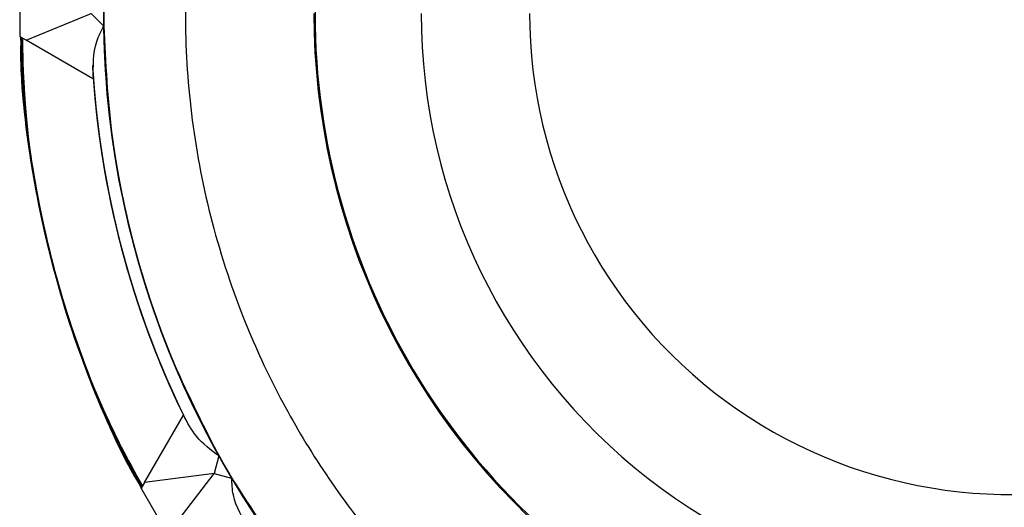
# Model space of a CAD drawing. Header units: millimetres. Extents: x 0 to 841, y 0 to 594.
# Tile 44 of 256: x 104.047 to 105.717, y 551.671 to 552.498. Entities that reach past the tile are written whole.
import ezdxf

# ---------------------------------------------------------------- set-up
doc = ezdxf.new("R2010")
doc.units = ezdxf.units.MM
doc.layers.add('TRAIT-FORT', color=4, linetype='Continuous', lineweight=25)

msp = doc.modelspace()

# ---------------------------------------------------------------- linework, layer by layer
at = {"layer": 'TRAIT-FORT', "color": 4, "linetype": 'Continuous', "lineweight": 25}
for p, q in [((104.0479, 552.469), (104.0479, 552.549)), ((104.0577, 552.4634), (104.1679, 552.509)), ((104.1679, 552.509), (104.1895, 552.4874)), ((104.0577, 552.4634), (104.0479, 552.469)), ((104.1719, 552.3974), (104.0577, 552.4634)), ((104.2586, 551.7134), (104.3246, 551.8277)), ((104.3848, 551.7585), (104.3769, 551.729)), ((104.3769, 551.729), (104.2586, 551.7134)), ((104.3043, 551.6344), (104.3769, 551.729)), ((104.3769, 551.729), (104.4064, 551.7211)), ((104.2586, 551.7134), (104.253, 551.7036)), ((104.293, 551.6344), (104.253, 551.7036))]:
    msp.add_line(p, q, dxfattribs=at)
for centre, radius, start, end in [((105.7279, 552.509), 1.5386, 30.4796, 269.1961), ((105.7279, 552.509), 1.5386, 30.4796, 239.196), ((105.7279, 552.509), 1.5386, 30.4796, 209.196), ((105.7279, 552.509), 1.5386, 60.804, 279.1019), ((105.7279, 552.509), 1.5386, 30.8039, 279.1019), ((105.7279, 552.509), 1.5386, 30.4796, 279.1019), ((105.7279, 552.509), 1.5386, 90.8039, 279.1019), ((105.7279, 552.509), 1.5386, 120.8039, 279.1019), ((105.7279, 552.509), 1.18, 89.9999, 281.9034), ((105.7279, 552.509), 1.5386, 150.804, 279.1019), ((105.7279, 552.509), 1.182, 179.9998, 281.8829), ((105.7279, 552.509), 1, 180, 284.0865), ((105.7279, 552.509), 0.816, 180, 287.3534), ((105.7279, 552.509), 1.5386, 180.804, 279.1019), ((105.7279, 552.509), 1.68, 181.3738, 208.6263), ((105.728, 552.509), 1.5601, 183.2398, 205.8976), ((105.7279, 552.509), 1.56, 183.4096, 205.898), ((105.7279, 552.509), 1.56, 183.4898, 205.8978), ((105.7279, 552.509), 1.56, 183.5877, 205.8978), ((105.7279, 552.509), 1.56, 183.7249, 205.8979), ((105.7279, 552.509), 1.56, 183.7511, 205.898), ((105.7279, 552.509), 1.56, 184.1019, 205.8979), ((105.7279, 552.509), 1.56, 184.1019, 205.8979), ((105.7279, 552.509), 1.56, 184.1018, 205.898), ((105.7279, 552.509), 1.56, 184.1021, 205.8977), ((105.7279, 552.509), 1.56, 184.1017, 205.8981), ((105.7279, 552.509), 1.56, 184.1019, 205.8978), ((105.7279, 552.509), 1.56, 184.1021, 205.8977), ((105.7279, 552.509), 1.56, 184.1017, 205.898), ((105.7279, 552.509), 1.56, 184.102, 205.8978), ((105.7279, 552.509), 1.56, 184.1018, 205.898), ((105.7278, 552.509), 1.5599, 184.1015, 206.3687), ((105.7279, 552.509), 1.56, 184.1017, 205.8981), ((105.728, 552.509), 1.5601, 184.1021, 205.8976), ((105.7279, 552.509), 1.5386, 210.804, 279.1018)]:
    msp.add_arc(centre, radius, start, end, dxfattribs=at)
for points, knots in [([(107.053, 553.2894), (107.0223, 553.3385), (106.9574, 553.442), (106.8336, 553.5844), (106.6989, 553.7069), (106.5612, 553.8055), (106.4258, 553.8831), (106.2824, 553.9471), (106.132, 553.9963), (105.9775, 554.03), (105.8213, 554.0474), (105.6653, 554.0489), (105.4967, 554.0335), (105.3183, 553.9964), (105.136, 553.9334), (104.9661, 553.8501), (104.8076, 553.7469), (104.6601, 553.6225), (104.5369, 553.4883), (104.4373, 553.3513), (104.3587, 553.2166), (104.2937, 553.0736), (104.2435, 552.9236), (104.2087, 552.7692), (104.1902, 552.6132), (104.1876, 552.4573), (104.2018, 552.2885), (104.238, 552.11), (104.2985, 551.9266), (104.3563, 551.814), (104.3848, 551.7585)], [0, 0, 0, 0, 0.036165, 0.07631, 0.117575, 0.149818, 0.182065, 0.214987, 0.247914, 0.280836, 0.313763, 0.346006, 0.378253, 0.419514, 0.459659, 0.49861, 0.537556, 0.577701, 0.618965, 0.651208, 0.683456, 0.716378, 0.749305, 0.782227, 0.815154, 0.847396, 0.879644, 0.920904, 0.96105, 1, 1, 1, 1]), ([(106.4784, 553.8521), (106.423, 553.8806), (106.3103, 553.9384), (106.1269, 553.9989), (105.9484, 554.0351), (105.7797, 554.0493), (105.6237, 554.0467), (105.4677, 554.0282), (105.3134, 553.9935), (105.1634, 553.9432), (105.0204, 553.8782), (104.8856, 553.7996), (104.7486, 553.7), (104.6144, 553.5768), (104.49, 553.4293), (104.3868, 553.2708), (104.3035, 553.1009), (104.2405, 552.9186), (104.2034, 552.7402), (104.188, 552.5716), (104.1895, 552.4156), (104.2069, 552.2595), (104.2406, 552.1049), (104.2898, 551.9545), (104.3538, 551.8111), (104.4314, 551.6757), (104.53, 551.5381), (104.6523, 551.403), (104.7989, 551.2776), (104.9567, 551.1733), (105.126, 551.0888), (105.3079, 551.0245), (105.486, 550.9863), (105.6546, 550.9693), (105.8103, 550.9712), (105.9165, 550.9784), (105.9696, 550.9897), (105.9713, 550.99)], [0, 0, 0, 0, 0.0318821, 0.0647441, 0.098523, 0.1249169, 0.1513145, 0.1782646, 0.2052186, 0.2321687, 0.2591222, 0.2855164, 0.311914, 0.3456895, 0.378552, 0.4104372, 0.4423182, 0.4751813, 0.5089601, 0.5353542, 0.5617518, 0.5887018, 0.6156557, 0.6426053, 0.6695591, 0.6959535, 0.722351, 0.7561264, 0.7889891, 0.8208739, 0.8527555, 0.8856183, 0.9193971, 0.9457911, 0.9721887, 0.9991388, 1, 1, 1, 1]), ([(107.0537, 553.2894), (107.0207, 553.3414), (106.9532, 553.4477), (106.826, 553.5921), (106.6904, 553.7137), (106.552, 553.8113), (106.4162, 553.888), (106.2723, 553.951), (106.1216, 553.9991), (105.9668, 554.0317), (105.8105, 554.048), (105.6545, 554.0485), (105.486, 554.0319), (105.3079, 553.9935), (105.126, 553.9292), (104.9567, 553.8447), (104.7989, 553.7404), (104.6523, 553.615), (104.53, 553.4799), (104.4314, 553.3423), (104.3538, 553.2069), (104.2898, 553.0635), (104.2406, 552.9131), (104.2069, 552.7586), (104.1895, 552.6024), (104.188, 552.4464), (104.2034, 552.2778), (104.2405, 552.0994), (104.3035, 551.9171), (104.3868, 551.7472), (104.49, 551.5887), (104.6144, 551.4412), (104.7486, 551.318), (104.8856, 551.2184), (105.0203, 551.1398), (105.1634, 551.0748), (105.3134, 551.0245), (105.4677, 550.9899), (105.6237, 550.9711), (105.7795, 550.9697), (105.8958, 550.9758), (105.9588, 550.9892), (105.9713, 550.9918)], [0, 0, 0, 0, 0.0276673, 0.0565201, 0.0861779, 0.1093512, 0.1325283, 0.15619, 0.179855, 0.203517, 0.2271821, 0.2503557, 0.2735325, 0.3031871, 0.3320402, 0.3600345, 0.3880263, 0.4168796, 0.4465369, 0.4697103, 0.492887, 0.516549, 0.5402142, 0.5638759, 0.5875413, 0.6107152, 0.6338918, 0.6635463, 0.6923995, 0.7203937, 0.7483853, 0.7772385, 0.8068959, 0.8300698, 0.8532465, 0.8769084, 0.9005734, 0.9242353, 0.9479005, 0.9710741, 0.9942508, 1, 1, 1, 1]), ([(107.0516, 553.2894), (107.0401, 553.3097), (107.0033, 553.375), (106.9183, 553.4879), (106.7959, 553.6226), (106.6482, 553.7468), (106.4897, 553.8501), (106.3198, 553.9334), (106.1375, 553.9964), (105.9591, 554.0335), (105.7905, 554.0489), (105.6345, 554.0474), (105.4783, 554.03), (105.3238, 553.9963), (105.1734, 553.9471), (105.03, 553.8831), (104.8946, 553.8055), (104.757, 553.7069), (104.6219, 553.5846), (104.4965, 553.438), (104.3922, 553.2802), (104.3077, 553.1109), (104.2435, 552.929), (104.2051, 552.7509), (104.1885, 552.5824), (104.1889, 552.4264), (104.2052, 552.2701), (104.2378, 552.1153), (104.2859, 551.9646), (104.3489, 551.8207), (104.4256, 551.6849), (104.5232, 551.5465), (104.6446, 551.4106), (104.7903, 551.2842), (104.9474, 551.1787), (105.116, 551.0931), (105.2975, 551.0275), (105.4753, 550.988), (105.6438, 550.9698), (105.7995, 550.9705), (105.9093, 550.9777), (105.9661, 550.9895), (105.9713, 550.9905)], [0, 0, 0, 0, 0.010495, 0.033677, 0.063338, 0.092197, 0.120197, 0.148195, 0.177054, 0.206717, 0.229896, 0.253077, 0.276744, 0.300414, 0.324081, 0.347751, 0.37093, 0.394111, 0.423772, 0.452631, 0.480631, 0.508629, 0.537488, 0.567152, 0.59033, 0.613512, 0.637179, 0.660849, 0.684515, 0.708185, 0.731364, 0.754546, 0.784206, 0.813066, 0.841066, 0.869063, 0.897922, 0.927586, 0.950765, 0.973946, 0.997613, 1, 1, 1, 1]), ([(107.0494, 553.2969), (107.0156, 553.3493), (106.947, 553.4557), (106.8184, 553.5998), (106.682, 553.7204), (106.5429, 553.8171), (106.4065, 553.8928), (106.2621, 553.9548), (106.1111, 554.0019), (105.9561, 554.0333), (105.7997, 554.0485), (105.6437, 554.0479), (105.4753, 554.0301), (105.2975, 553.9905), (105.116, 553.9249), (104.9474, 553.8393), (104.7903, 553.7338), (104.6446, 553.6074), (104.5232, 553.4715), (104.4256, 553.3332), (104.3489, 553.1973), (104.2859, 553.0534), (104.2378, 552.9027), (104.2052, 552.7479), (104.1889, 552.5916), (104.1885, 552.4356), (104.2051, 552.2671), (104.2435, 552.089), (104.3077, 551.9071), (104.3922, 551.7378), (104.4965, 551.58), (104.6219, 551.4334), (104.757, 551.3111), (104.8946, 551.2125), (105.03, 551.1349), (105.1734, 551.0709), (105.3238, 551.0217), (105.4783, 550.9881), (105.6345, 550.9703), (105.7903, 550.9702), (105.903, 550.9766), (105.9623, 550.9894), (105.9713, 550.9914)], [0, 0, 0, 0, 0.0280291, 0.056919, 0.0866153, 0.1098191, 0.1330262, 0.1567189, 0.180415, 0.2041078, 0.2278038, 0.2510077, 0.2742148, 0.3039082, 0.3327988, 0.3608298, 0.3888582, 0.4177489, 0.4474452, 0.4706489, 0.4938561, 0.5175485, 0.5412449, 0.5649378, 0.5886334, 0.6118373, 0.6350444, 0.6647379, 0.6936284, 0.7216597, 0.7496878, 0.7785783, 0.8082745, 0.8314784, 0.8546854, 0.8783782, 0.9020741, 0.925767, 0.949463, 0.9726669, 0.995874, 1, 1, 1, 1]), ([(107.0517, 553.2894), (107.0421, 553.3067), (107.0074, 553.369), (106.9251, 553.4795), (106.8037, 553.6151), (106.6568, 553.7403), (106.4991, 553.8447), (106.3298, 553.9292), (106.1479, 553.9935), (105.9698, 554.0319), (105.8013, 554.0485), (105.6453, 554.048), (105.489, 554.0317), (105.3342, 553.9991), (105.1835, 553.951), (105.0396, 553.888), (104.9038, 553.8113), (104.7654, 553.7137), (104.6295, 553.5923), (104.5031, 553.4466), (104.3976, 553.2895), (104.312, 553.1209), (104.2464, 552.9394), (104.2068, 552.7616), (104.189, 552.5932), (104.1884, 552.4372), (104.2036, 552.2808), (104.2351, 552.1258), (104.2821, 551.9748), (104.3441, 551.8304), (104.4198, 551.694), (104.5165, 551.555), (104.6371, 551.4185), (104.7812, 551.2899), (104.8876, 551.2213), (104.94, 551.1875)], [0, 0, 0, 0, 0.010587, 0.038202, 0.073535, 0.107914, 0.141269, 0.17462, 0.208999, 0.244336, 0.271947, 0.299562, 0.327755, 0.355952, 0.384145, 0.412341, 0.439953, 0.467568, 0.502901, 0.537279, 0.570634, 0.603986, 0.638364, 0.673701, 0.701313, 0.728927, 0.75712, 0.785318, 0.81351, 0.841707, 0.869318, 0.896933, 0.932267, 0.966646, 1, 1, 1, 1]), ([(107.0516, 553.2894), (107.0387, 553.3121), (106.9996, 553.3804), (106.9199, 553.4854), (106.814, 553.6027), (106.6961, 553.7082), (106.569, 553.8005), (106.4341, 553.8789), (106.2799, 553.9488), (106.1064, 554.0046), (105.9167, 554.0399), (105.7279, 554.0514), (105.5391, 554.0399), (105.3494, 554.0046), (105.176, 553.9488), (105.0217, 553.8789), (104.8869, 553.8005), (104.7597, 553.7083), (104.6419, 553.6027), (104.5355, 553.4856), (104.4424, 553.3591), (104.363, 553.2248), (104.292, 553.071), (104.235, 552.898), (104.1984, 552.7086), (104.1856, 552.5198), (104.1957, 552.3309), (104.2297, 552.141), (104.2843, 551.9672), (104.3531, 551.8125), (104.4306, 551.677), (104.5219, 551.5492), (104.6267, 551.4307), (104.7429, 551.3235), (104.8688, 551.2295), (105.0026, 551.1492), (105.1558, 551.0771), (105.3285, 551.0192), (105.5176, 550.9799), (105.644, 550.9737), (105.7063, 550.9706)], [0, 0, 0, 0, 0.0122057, 0.0368552, 0.0615079, 0.086157, 0.1108098, 0.1349503, 0.1590944, 0.1899864, 0.2200436, 0.2492063, 0.278366, 0.3084232, 0.3393181, 0.3634589, 0.3876027, 0.412252, 0.4369046, 0.4615542, 0.4862068, 0.5103475, 0.5344916, 0.5653835, 0.5954405, 0.6246033, 0.6537628, 0.68382, 0.7147147, 0.7388556, 0.7629998, 0.7876488, 0.8123015, 0.8369507, 0.8616034, 0.885744, 0.909888, 0.9407802, 0.9708381, 1, 1, 1, 1]), ([(105.7063, 554.0474), (105.644, 554.0444), (105.5176, 554.0381), (105.3285, 553.9988), (105.1558, 553.941), (105.0026, 553.8688), (104.8688, 553.7886), (104.743, 553.6945), (104.6267, 553.5873), (104.5219, 553.4688), (104.4306, 553.341), (104.3531, 553.2056), (104.2843, 553.0508), (104.2297, 552.877), (104.1957, 552.6871), (104.1856, 552.4982), (104.1984, 552.3095), (104.235, 552.12), (104.292, 551.947), (104.363, 551.7932), (104.4424, 551.6589), (104.5355, 551.5324), (104.6419, 551.4154), (104.7597, 551.3098), (104.8868, 551.2175), (105.0217, 551.1391), (105.176, 551.0692), (105.3494, 551.0135), (105.5391, 550.9778), (105.7277, 550.9677), (105.8723, 550.9726), (105.9523, 550.9886), (105.9713, 550.9924)], [0, 0, 0, 0, 0.036959, 0.075054, 0.114211, 0.144807, 0.175409, 0.20665, 0.237896, 0.269137, 0.300382, 0.330979, 0.361581, 0.400734, 0.438829, 0.475791, 0.512749, 0.550844, 0.590002, 0.620598, 0.651199, 0.682441, 0.713687, 0.744928, 0.776174, 0.80677, 0.837371, 0.876525, 0.91462, 0.951582, 0.98854, 1, 1, 1, 1]), ([(107.0517, 553.2894), (107.0368, 553.3151), (106.9955, 553.3864), (106.9131, 553.4937), (106.8063, 553.6103), (106.6877, 553.715), (106.5599, 553.8064), (106.4245, 553.8838), (106.2697, 553.9526), (106.0959, 554.0072), (105.906, 554.0412), (105.7171, 554.0513), (105.5283, 554.0385), (105.3389, 554.0019), (105.1659, 553.9449), (105.0121, 553.8739), (104.8778, 553.7946), (104.7513, 553.7014), (104.6343, 553.595), (104.5287, 553.4772), (104.4364, 553.3501), (104.358, 553.2152), (104.2881, 553.061), (104.2323, 552.8875), (104.197, 552.6978), (104.1856, 552.509), (104.197, 552.3202), (104.2323, 552.1305), (104.2881, 551.9571), (104.358, 551.8028), (104.4364, 551.668), (104.5287, 551.5408), (104.6343, 551.423), (104.7513, 551.3166), (104.8778, 551.2235), (105.0121, 551.1441), (105.1659, 551.0731), (105.3389, 551.0162), (105.5284, 550.9792), (105.7169, 550.9676), (105.8651, 550.972), (105.9488, 550.9882), (105.9713, 550.9926)], [0, 0, 0, 0, 0.013338, 0.037004, 0.060672, 0.084338, 0.108006, 0.131183, 0.154363, 0.184022, 0.21288, 0.240878, 0.268874, 0.297731, 0.327393, 0.35057, 0.373751, 0.397416, 0.421084, 0.44475, 0.468418, 0.491595, 0.514776, 0.544435, 0.573292, 0.60129, 0.629286, 0.658143, 0.687805, 0.710982, 0.734163, 0.757828, 0.781496, 0.805162, 0.82883, 0.852008, 0.875188, 0.904847, 0.933704, 0.961703, 0.989698, 1, 1, 1, 1]), ([(106.8892, 553.2894), (106.865, 553.3241), (106.8132, 553.3982), (106.7194, 553.5006), (106.6123, 553.5977), (106.4961, 553.6823), (106.373, 553.7542), (106.2321, 553.8184), (106.0737, 553.8696), (105.9004, 553.902), (105.7279, 553.9125), (105.5554, 553.902), (105.3822, 553.8696), (105.2237, 553.8184), (105.0828, 553.7542), (104.9597, 553.6823), (104.8436, 553.5976), (104.7362, 553.5007), (104.6393, 553.3933), (104.5546, 553.2773), (104.4827, 553.1541), (104.4185, 553.0132), (104.3673, 552.8548), (104.3349, 552.6815), (104.3244, 552.509), (104.3349, 552.3365), (104.3673, 552.1633), (104.4185, 552.0048), (104.4827, 551.8639), (104.5546, 551.7408), (104.6393, 551.6247), (104.7362, 551.5173), (104.8436, 551.4204), (104.9596, 551.3357), (105.0828, 551.2638), (105.2237, 551.1996), (105.3821, 551.1487), (105.5554, 551.1151), (105.671, 551.111), (105.7279, 551.109)], [0, 0, 0, 0, 0.021968, 0.047013, 0.072054, 0.097099, 0.121619, 0.146142, 0.177507, 0.208017, 0.23761, 0.267201, 0.297711, 0.329079, 0.353598, 0.378122, 0.403162, 0.428208, 0.453249, 0.478294, 0.502814, 0.527337, 0.558702, 0.589211, 0.618805, 0.648396, 0.678905, 0.710274, 0.734793, 0.759316, 0.784357, 0.809403, 0.834444, 0.859489, 0.884008, 0.908532, 0.939897, 0.970407, 1, 1, 1, 1]), ([(104.94, 553.8305), (104.8876, 553.7967), (104.7812, 553.7281), (104.6371, 553.5995), (104.5165, 553.4631), (104.4198, 553.324), (104.3441, 553.1876), (104.2821, 553.0432), (104.2351, 552.8922), (104.2036, 552.7372), (104.1884, 552.5808), (104.189, 552.4248), (104.2068, 552.2564), (104.2464, 552.0786), (104.312, 551.8972), (104.3976, 551.7285), (104.5031, 551.5714), (104.6295, 551.4257), (104.7654, 551.3043), (104.9038, 551.2067), (105.0396, 551.13), (105.1835, 551.067), (105.3342, 551.0189), (105.489, 550.9864), (105.6453, 550.9697), (105.801, 550.9708), (105.9101, 550.9773), (105.9659, 550.9896), (105.9713, 550.9908)], [0, 0, 0, 0, 0.043964, 0.089279, 0.135859, 0.172255, 0.208656, 0.245819, 0.282987, 0.32015, 0.357318, 0.393715, 0.430116, 0.476691, 0.522007, 0.565974, 0.609938, 0.655254, 0.701834, 0.738229, 0.774631, 0.811794, 0.848962, 0.886125, 0.923293, 0.959689, 0.99609, 1, 1, 1, 1]), ([(104.3848, 553.2595), (104.3563, 553.2041), (104.2985, 553.0914), (104.238, 552.908), (104.2018, 552.7295), (104.1876, 552.5608), (104.1902, 552.4048), (104.2087, 552.2488), (104.2434, 552.0945), (104.2937, 551.9445), (104.3587, 551.8015), (104.4373, 551.6667), (104.5369, 551.5297), (104.6601, 551.3955), (104.8076, 551.2712), (104.9661, 551.1679), (105.136, 551.0846), (105.3183, 551.0217), (105.4967, 550.9844), (105.6653, 550.9693), (105.8195, 550.9699), (105.921, 550.9834), (105.9713, 550.9901)], [0, 0, 0, 0, 0.054248, 0.110162, 0.167636, 0.212545, 0.257461, 0.303317, 0.349177, 0.395033, 0.440894, 0.485804, 0.530719, 0.588188, 0.644104, 0.698355, 0.752602, 0.808517, 0.865992, 0.910901, 0.955816, 1, 1, 1, 1]), ([(104.1719, 552.3974), (104.1715, 552.4193), (104.1709, 552.451), (104.1851, 552.4788), (104.1895, 552.4874)], [0, 0, 0, 0, 0.690007, 1, 1, 1, 1]), ([(104.1895, 552.4874), (104.1926, 552.4252), (104.1988, 552.2987), (104.2381, 552.1096), (104.296, 551.9369), (104.3681, 551.7837), (104.4483, 551.6499), (104.5424, 551.5241), (104.6496, 551.4078), (104.7681, 551.303), (104.8959, 551.2117), (105.0313, 551.1342), (105.1861, 551.0654), (105.3599, 551.0109), (105.5499, 550.9765), (105.7385, 550.9679), (105.8795, 550.9732), (105.9559, 550.9889), (105.9713, 550.9921)], [0, 0, 0, 0, 0.070793, 0.143763, 0.218768, 0.277373, 0.335989, 0.395831, 0.455681, 0.515523, 0.575372, 0.633979, 0.692594, 0.767592, 0.840563, 0.911362, 0.982154, 1, 1, 1, 1]), ([(104.049, 552.4684), (104.0489, 552.4651), (104.0464, 552.3948), (104.0644, 552.2592), (104.1024, 552.0665), (104.1663, 551.8842), (104.2171, 551.7634), (104.2521, 551.7069), (104.2535, 551.7046)], [0, 0, 0, 0, 0.012458, 0.264376, 0.510407, 0.750132, 0.989832, 1, 1, 1, 1]), ([(104.0488, 552.4685), (104.0488, 552.4658), (104.0466, 552.3993), (104.0631, 552.2693), (104.099, 552.0795), (104.1624, 551.8936), (104.2146, 551.7672), (104.2518, 551.7075), (104.2536, 551.7047)], [0, 0, 0, 0, 0.010144, 0.249871, 0.489573, 0.735605, 0.987546, 1, 1, 1, 1]), ([(104.049, 552.4684), (104.0489, 552.4646), (104.0467, 552.3954), (104.064, 552.2627), (104.1008, 552.073), (104.1637, 551.8904), (104.2151, 551.7668), (104.2516, 551.708), (104.2536, 551.7048)], [0, 0, 0, 0, 0.014163, 0.260235, 0.500001, 0.739743, 0.985811, 1, 1, 1, 1]), ([(104.0484, 552.4687), (104.0524, 552.4007), (104.0605, 552.2626), (104.1058, 552.0566), (104.1698, 551.8681), (104.2281, 551.7536), (104.2536, 551.7034)], [0, 0, 0, 0, 0.255289, 0.518434, 0.788927, 1, 1, 1, 1]), ([(104.0484, 552.4687), (104.052, 552.4052), (104.0593, 552.2758), (104.0994, 552.0825), (104.1609, 551.8887), (104.2221, 551.7663), (104.2532, 551.7041)], [0, 0, 0, 0, 0.238679, 0.486326, 0.73936, 1, 1, 1, 1]), ([(104.0484, 552.4687), (104.0495, 552.4391), (104.0519, 552.3798), (104.0658, 552.249), (104.0992, 552.08), (104.1633, 551.8826), (104.2244, 551.7624), (104.2536, 551.7047)], [0, 0, 0, 0, 0.111373, 0.223041, 0.493901, 0.757425, 1, 1, 1, 1]), ([(104.0484, 552.4687), (104.0497, 552.4358), (104.0524, 552.3697), (104.0679, 552.2359), (104.1021, 552.0705), (104.1649, 551.8797), (104.2242, 551.762), (104.2533, 551.7041)], [0, 0, 0, 0, 0.123909, 0.248129, 0.505548, 0.757128, 1, 1, 1, 1]), ([(104.0484, 552.4687), (104.0494, 552.4408), (104.0516, 552.3848), (104.0646, 552.2573), (104.0966, 552.0898), (104.1608, 551.8887), (104.2227, 551.765), (104.2533, 551.7041)], [0, 0, 0, 0, 0.105029, 0.210328, 0.481053, 0.744457, 1, 1, 1, 1]), ([(104.0484, 552.4687), (104.0496, 552.4374), (104.0522, 552.3748), (104.067, 552.2407), (104.1019, 552.0703), (104.1659, 551.8765), (104.226, 551.7597), (104.2539, 551.7053)], [0, 0, 0, 0, 0.1177241, 0.2357565, 0.506727, 0.7703654, 1, 1, 1, 1]), ([(104.0492, 552.4682), (104.0491, 552.4621), (104.0479, 552.3984), (104.0621, 552.2774), (104.0931, 552.1076), (104.1438, 551.9424), (104.1975, 551.8078), (104.2401, 551.7319), (104.2545, 551.7063)], [0, 0, 0, 0, 0.023283, 0.239782, 0.456297, 0.672794, 0.889312, 1, 1, 1, 1]), ([(104.049, 552.4684), (104.0525, 552.4039), (104.0598, 552.2693), (104.1026, 552.066), (104.1683, 551.8786), (104.2211, 551.7577), (104.252, 551.707), (104.2535, 551.7045)], [0, 0, 0, 0, 0.24264, 0.506259, 0.777234, 0.988982, 1, 1, 1, 1]), ([(104.0496, 552.468), (104.0494, 552.4586), (104.0484, 552.3916), (104.0634, 552.2674), (104.0956, 552.0978), (104.1473, 551.9329), (104.2004, 551.8017), (104.2416, 551.7289), (104.2545, 551.7063)], [0, 0, 0, 0, 0.0356581, 0.252207, 0.4687798, 0.6853255, 0.9019037, 1, 1, 1, 1]), ([(104.0495, 552.4681), (104.0525, 552.407), (104.0589, 552.2758), (104.1, 552.0758), (104.1644, 551.8879), (104.2182, 551.7638), (104.2505, 551.7103), (104.2537, 551.705)], [0, 0, 0, 0, 0.229768, 0.493578, 0.76475, 0.976655, 1, 1, 1, 1]), ([(104.0499, 552.4679), (104.0497, 552.4551), (104.049, 552.386), (104.0661, 552.2452), (104.107, 552.0509), (104.1711, 551.8642), (104.2291, 551.7541), (104.2544, 551.7062)], [0, 0, 0, 0, 0.048123, 0.260302, 0.531773, 0.795903, 1, 1, 1, 1]), ([(104.0499, 552.4679), (104.0498, 552.4551), (104.049, 552.3848), (104.0648, 552.2574), (104.0981, 552.088), (104.1508, 551.9235), (104.2032, 551.7955), (104.2431, 551.7259), (104.2545, 551.7062)], [0, 0, 0, 0, 0.0480713, 0.2646551, 0.4812635, 0.6978478, 0.9144589, 1, 1, 1, 1]), ([(104.2542, 551.7058), (104.2275, 551.7569), (104.1685, 551.8703), (104.1044, 552.0606), (104.0661, 552.2456), (104.0504, 552.3828), (104.0499, 552.4486), (104.0498, 552.4679)], [0, 0, 0, 0, 0.21697, 0.480995, 0.752358, 0.92739, 1, 1, 1, 1]), ([(104.0501, 552.4677), (104.05, 552.4516), (104.0495, 552.3792), (104.0675, 552.2352), (104.1099, 552.0412), (104.1737, 551.858), (104.2307, 551.7513), (104.2546, 551.7065)], [0, 0, 0, 0, 0.060597, 0.272872, 0.544465, 0.808705, 1, 1, 1, 1]), ([(104.0501, 552.4677), (104.05, 552.4516), (104.0495, 552.378), (104.0662, 552.2475), (104.1006, 552.0782), (104.1544, 551.914), (104.206, 551.7894), (104.2446, 551.7228), (104.2544, 551.7061)], [0, 0, 0, 0, 0.060521, 0.277124, 0.493758, 0.710359, 0.926992, 1, 1, 1, 1]), ([(104.05, 552.4678), (104.0525, 552.4102), (104.0581, 552.2824), (104.0975, 552.0856), (104.1606, 551.8972), (104.2153, 551.77), (104.2491, 551.7135), (104.2539, 551.7053)], [0, 0, 0, 0, 0.216913, 0.480892, 0.752239, 0.964276, 1, 1, 1, 1]), ([(104.0507, 552.4674), (104.0503, 552.4521), (104.0486, 552.3661), (104.0714, 552.2101), (104.1211, 552.0048), (104.1833, 551.8357), (104.2363, 551.7409), (104.2551, 551.7074)], [0, 0, 0, 0, 0.057892, 0.324273, 0.590628, 0.854918, 1, 1, 1, 1]), ([(104.0503, 552.4676), (104.0503, 552.4482), (104.0501, 552.3713), (104.0677, 552.2375), (104.1032, 552.0685), (104.1581, 551.9047), (104.2089, 551.7833), (104.2461, 551.7198), (104.2543, 551.7059)], [0, 0, 0, 0, 0.073017, 0.289613, 0.506248, 0.722846, 0.939475, 1, 1, 1, 1]), ([(104.0503, 552.4676), (104.0503, 552.4482), (104.0501, 552.3725), (104.0691, 552.2253), (104.1128, 552.0315), (104.1763, 551.8519), (104.2322, 551.7485), (104.2548, 551.7068)], [0, 0, 0, 0, 0.07312, 0.285469, 0.557155, 0.821491, 1, 1, 1, 1]), ([(104.0504, 552.4675), (104.0505, 552.4448), (104.0507, 552.3657), (104.0707, 552.2153), (104.1158, 552.0219), (104.1789, 551.8457), (104.2338, 551.7456), (104.2549, 551.707)], [0, 0, 0, 0, 0.0856889, 0.2980904, 0.5698469, 0.834248, 1, 1, 1, 1]), ([(104.0505, 552.4675), (104.0505, 552.4448), (104.0507, 552.3645), (104.0693, 552.2276), (104.1059, 552.0587), (104.1618, 551.8953), (104.2118, 551.7771), (104.2476, 551.7166), (104.2541, 551.7056)], [0, 0, 0, 0, 0.0855337, 0.3021232, 0.5187324, 0.7353196, 0.9519315, 1, 1, 1, 1]), ([(104.0505, 552.4675), (104.0509, 552.4381), (104.052, 552.3511), (104.0727, 552.2077), (104.1114, 552.0393), (104.1694, 551.8767), (104.2176, 551.7648), (104.2505, 551.7103), (104.2537, 551.705)], [0, 0, 0, 0, 0.110688, 0.32718, 0.543699, 0.760193, 0.976716, 1, 1, 1, 1]), ([(104.0505, 552.4675), (104.0507, 552.4414), (104.0513, 552.3578), (104.071, 552.2176), (104.1086, 552.049), (104.1656, 551.886), (104.2147, 551.771), (104.2491, 551.7135), (104.254, 551.7053)], [0, 0, 0, 0, 0.0980991, 0.314645, 0.5312226, 0.7477687, 0.9643441, 1, 1, 1, 1]), ([(104.0511, 552.4672), (104.0508, 552.4478), (104.0494, 552.3579), (104.0734, 552.1986), (104.1244, 551.9949), (104.186, 551.8299), (104.2375, 551.7383), (104.255, 551.7072)], [0, 0, 0, 0, 0.072933, 0.33933, 0.60366, 0.865405, 1, 1, 1, 1]), ([(104.0508, 552.4674), (104.0524, 552.4166), (104.0564, 552.2957), (104.0927, 552.1052), (104.1531, 551.9159), (104.2095, 551.7822), (104.2461, 551.7198), (104.2543, 551.7059)], [0, 0, 0, 0, 0.191271, 0.455513, 0.727126, 0.939376, 1, 1, 1, 1]), ([(104.0514, 552.467), (104.0511, 552.4437), (104.0502, 552.3502), (104.0753, 552.1883), (104.1267, 551.9884), (104.1876, 551.827), (104.2377, 551.7378), (104.2549, 551.707)], [0, 0, 0, 0, 0.0880416, 0.3523988, 0.6141645, 0.8670219, 1, 1, 1, 1]), ([(104.051, 552.4672), (104.0524, 552.4198), (104.0556, 552.3023), (104.0904, 552.115), (104.1495, 551.9253), (104.2066, 551.7884), (104.2446, 551.7229), (104.2544, 551.7061)], [0, 0, 0, 0, 0.178483, 0.442822, 0.71453, 0.926849, 1, 1, 1, 1]), ([(104.0511, 552.4672), (104.0517, 552.4308), (104.0532, 552.3289), (104.0806, 552.1615), (104.1342, 551.9669), (104.193, 551.8136), (104.2415, 551.7305), (104.2551, 551.7073)], [0, 0, 0, 0, 0.1372541, 0.3841918, 0.637069, 0.898806, 1, 1, 1, 1]), ([(104.0513, 552.4671), (104.0517, 552.4318), (104.0529, 552.3295), (104.0809, 552.1593), (104.1363, 551.9604), (104.1956, 551.8077), (104.2431, 551.7272), (104.255, 551.7071)], [0, 0, 0, 0, 0.132953, 0.385832, 0.64758, 0.911935, 1, 1, 1, 1]), ([(104.0515, 552.4669), (104.0514, 552.4401), (104.051, 552.3438), (104.0767, 552.1817), (104.1275, 551.9864), (104.1875, 551.8277), (104.2371, 551.7386), (104.2548, 551.7068)], [0, 0, 0, 0, 0.101172, 0.362933, 0.615782, 0.862729, 1, 1, 1, 1]), ([(104.0514, 552.467), (104.0518, 552.4313), (104.053, 552.3262), (104.0822, 552.1525), (104.1398, 551.9506), (104.1987, 551.8006), (104.2449, 551.7234), (104.2548, 551.7068)], [0, 0, 0, 0, 0.134593, 0.396312, 0.660643, 0.927067, 1, 1, 1, 1]), ([(104.0516, 552.4669), (104.0521, 552.4284), (104.0535, 552.3198), (104.0843, 552.1423), (104.1438, 551.9397), (104.2021, 551.7931), (104.2466, 551.7195), (104.2546, 551.7064)], [0, 0, 0, 0, 0.145063, 0.409351, 0.675733, 0.942089, 1, 1, 1, 1]), ([(104.3848, 551.7585), (104.3711, 551.7687), (104.346, 551.7875), (104.3313, 551.8152), (104.3246, 551.8277)], [0, 0, 0, 0, 0.5457654, 1, 1, 1, 1]), ([(104.4362, 551.6344), (104.4249, 551.6531), (104.4085, 551.6802), (104.4069, 551.7114), (104.4064, 551.7211)], [0, 0, 0, 0, 0.689984, 1, 1, 1, 1]), ([(104.4064, 551.7211), (104.4402, 551.6687), (104.5088, 551.5623), (104.6374, 551.4182), (104.7738, 551.2976), (104.9129, 551.2009), (105.0493, 551.1252), (105.1937, 551.0633), (105.3447, 551.0161), (105.4997, 550.9848), (105.6561, 550.9691), (105.8118, 550.9715), (105.9173, 550.978), (105.9694, 550.9898), (105.9713, 550.9902)], [0, 0, 0, 0, 0.101898, 0.206925, 0.314884, 0.399239, 0.483607, 0.56974, 0.655885, 0.742019, 0.828164, 0.91252, 0.996888, 1, 1, 1, 1])]:
    msp.add_open_spline(points, degree=3, knots=knots, dxfattribs=at)

doc.saveas('drawing.dxf')
